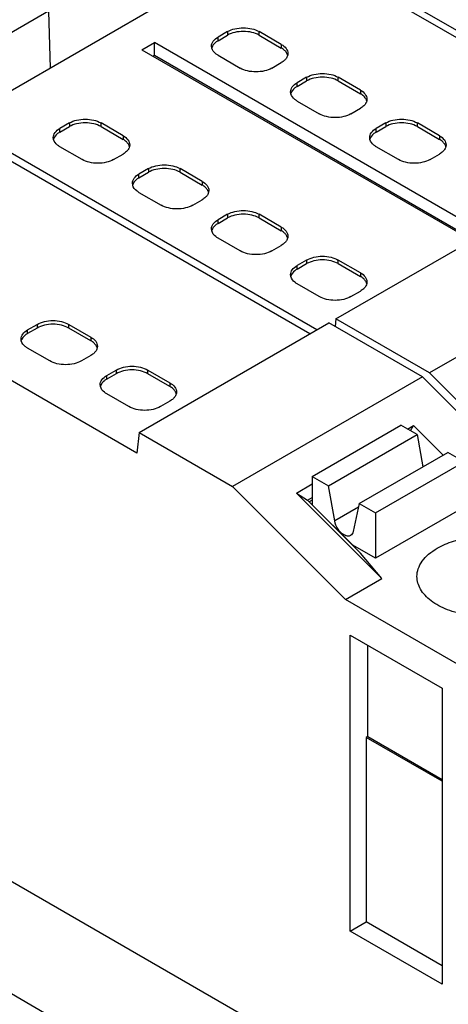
# Model space of a CAD drawing. Header units: inches. Extents: x 0 to 22, y 0 to 17.
# Tile 6 of 24: x 3.097 to 3.474, y 13.021 to 13.887. Entities that reach past the tile are written whole.
import ezdxf

# ---------------------------------------------------------------- set-up
doc = ezdxf.new("R2010")
doc.units = ezdxf.units.IN
doc.header["$LTSCALE"] = 1.21
doc.header["$MEASUREMENT"] = 0
doc.layers.get('0').update_dxf_attribs({"linetype": 'CONTINUOUS'})

msp = doc.modelspace()

# ---------------------------------------------------------------- linework, layer by layer
at = {"color": 7, "linetype": 'CONTINUOUS'}
for p, q in [((4.27857, 12.3431), (0.90225, 14.29255)), ((3.32536, 13.96073), (3.0414, 13.79678)), ((3.64199, 13.77792), (3.32536, 13.96073)), ((3.64756, 13.78113), (3.33092, 13.96395)), ((3.12179, 13.8943), (3.08187, 13.87125)), ((3.12179, 13.8943), (3.1233, 13.84407)), ((3.27942, 13.87635), (3.27107, 13.87153)), ((3.27942, 13.87635), (3.27942, 13.87313)), ((3.30726, 13.87313), (3.30726, 13.87635)), ((3.32675, 13.8651), (3.30726, 13.87635)), ((3.20405, 13.8604), (3.21518, 13.86683)), ((3.21518, 13.85558), (3.21518, 13.86683)), ((3.50558, 13.69915), (3.21518, 13.86683)), ((3.27107, 13.86831), (3.27942, 13.87313)), ((3.27107, 13.86831), (3.27107, 13.87153)), ((3.30726, 13.87313), (3.32675, 13.86188)), ((3.20405, 13.8604), (3.49444, 13.69272)), ((3.26555, 13.86172), (3.26531, 13.86349)), ((3.32675, 13.8651), (3.32675, 13.86188)), ((3.21379, 13.85477), (3.21518, 13.85558)), ((3.21518, 13.85558), (3.49584, 13.69353)), ((3.27107, 13.85545), (3.29056, 13.8442)), ((3.3184, 13.8442), (3.32675, 13.84902)), ((3.34902, 13.83616), (3.34067, 13.83134)), ((3.34067, 13.82813), (3.34902, 13.83295)), ((3.34067, 13.82813), (3.34067, 13.83134)), ((3.34902, 13.83616), (3.34902, 13.83295)), ((3.37686, 13.83295), (3.37686, 13.83616)), ((3.39635, 13.82491), (3.37686, 13.83616)), ((3.37686, 13.83295), (3.39635, 13.8217)), ((3.33514, 13.82153), (3.3349, 13.8233)), ((3.39635, 13.82491), (3.39635, 13.8217)), ((3.34067, 13.81527), (3.36016, 13.80402)), ((3.38799, 13.80402), (3.39635, 13.80884)), ((3.35803, 13.61396), (3.0414, 13.79678)), ((3.14023, 13.79598), (3.13188, 13.79116)), ((3.14023, 13.79598), (3.14023, 13.79276)), ((3.16807, 13.79276), (3.16807, 13.79598)), ((3.18755, 13.78473), (3.16807, 13.79598)), ((3.41862, 13.79598), (3.41027, 13.79116)), ((3.41862, 13.79598), (3.41862, 13.79276)), ((3.44646, 13.79276), (3.44646, 13.79598)), ((3.46594, 13.78473), (3.44646, 13.79598)), ((3.35189, 13.61042), (3.03526, 13.79324)), ((3.13188, 13.78794), (3.14023, 13.79276)), ((3.13188, 13.78794), (3.13188, 13.79116)), ((3.16807, 13.79276), (3.18755, 13.78151)), ((3.41027, 13.78794), (3.41862, 13.79276)), ((3.41027, 13.78794), (3.41027, 13.79116)), ((3.44646, 13.79276), (3.46594, 13.78151)), ((3.12635, 13.78135), (3.12611, 13.78312)), ((3.18755, 13.78473), (3.18755, 13.78151)), ((3.40474, 13.78135), (3.4045, 13.78312)), ((3.46594, 13.78473), (3.46594, 13.78151)), ((3.15136, 13.76383), (3.13188, 13.77508)), ((3.42975, 13.76383), (3.41027, 13.77508)), ((3.1792, 13.76383), (3.18755, 13.76865)), ((3.45759, 13.76383), (3.46594, 13.76865)), ((3.20983, 13.75579), (3.20147, 13.75097)), ((3.20147, 13.74776), (3.20983, 13.75258)), ((3.20983, 13.75579), (3.20983, 13.75258)), ((3.23766, 13.75258), (3.23766, 13.75579)), ((3.25715, 13.74454), (3.23766, 13.75579)), ((3.23766, 13.75258), (3.25715, 13.74133)), ((3.20147, 13.74776), (3.20147, 13.75097)), ((3.25715, 13.74454), (3.25715, 13.74133)), ((3.19595, 13.74116), (3.19571, 13.74293)), ((3.74097, 13.74005), (3.45701, 13.5761)), ((3.20147, 13.7349), (3.22096, 13.72365)), ((3.2488, 13.72365), (3.25715, 13.72847)), ((3.27942, 13.71561), (3.27107, 13.71079)), ((3.27107, 13.70757), (3.27942, 13.71239)), ((3.27107, 13.70757), (3.27107, 13.71079)), ((3.27942, 13.71561), (3.27942, 13.71239)), ((3.30726, 13.71239), (3.30726, 13.71561)), ((3.32675, 13.70436), (3.30726, 13.71561)), ((3.30726, 13.71239), (3.32675, 13.70114)), ((3.26555, 13.70098), (3.26531, 13.70275)), ((3.32675, 13.70436), (3.32675, 13.70114)), ((3.37473, 13.62361), (3.51114, 13.70237)), ((3.19951, 13.50552), (2.86823, 13.69679)), ((3.29056, 13.68346), (3.27107, 13.69471)), ((3.3184, 13.68346), (3.32675, 13.68828)), ((3.34902, 13.67542), (3.34067, 13.6706)), ((3.34902, 13.67542), (3.34902, 13.67221)), ((3.37686, 13.67221), (3.37686, 13.67542)), ((3.39635, 13.66417), (3.37686, 13.67542)), ((3.34067, 13.66739), (3.34902, 13.67221)), ((3.34067, 13.66739), (3.34067, 13.6706)), ((3.37686, 13.67221), (3.39635, 13.66096)), ((3.33514, 13.66079), (3.3349, 13.66257)), ((3.39635, 13.66417), (3.39635, 13.66096)), ((3.36016, 13.64328), (3.34067, 13.65453)), ((3.38799, 13.64328), (3.39635, 13.6481)), ((3.37473, 13.62361), (3.37398, 13.61695)), ((3.45701, 13.5761), (3.37473, 13.62361)), ((3.10347, 13.61401), (3.11182, 13.61884)), ((3.11182, 13.61562), (3.10347, 13.6108)), ((3.10347, 13.6108), (3.10347, 13.61401)), ((3.11182, 13.61884), (3.11182, 13.61562)), ((3.13966, 13.61562), (3.13966, 13.61884)), ((3.13966, 13.61884), (3.15914, 13.60758)), ((3.15914, 13.60437), (3.13966, 13.61562)), ((3.20156, 13.52362), (3.36859, 13.62006)), ((3.45087, 13.57255), (3.36859, 13.62006)), ((3.09794, 13.6042), (3.0977, 13.60598)), ((3.15914, 13.60758), (3.15914, 13.60437)), ((3.12295, 13.58669), (3.10347, 13.59794)), ((3.15914, 13.59151), (3.15079, 13.58669)), ((3.17306, 13.57383), (3.18141, 13.57865)), ((3.18141, 13.57544), (3.17306, 13.57061)), ((3.17306, 13.57061), (3.17306, 13.57383)), ((3.18141, 13.57865), (3.18141, 13.57544)), ((3.20925, 13.57544), (3.20925, 13.57865)), ((3.20925, 13.57865), (3.22874, 13.5674)), ((3.22874, 13.56419), (3.20925, 13.57544)), ((3.45087, 13.57255), (3.28384, 13.47611)), ((3.45087, 13.57255), (3.55031, 13.47335)), ((3.55645, 13.4769), (3.45701, 13.5761)), ((3.16754, 13.56402), (3.1673, 13.56579)), ((3.22874, 13.5674), (3.22874, 13.56419)), ((3.19255, 13.5465), (3.17306, 13.55776)), ((3.22874, 13.55133), (3.22039, 13.5465)), ((3.35402, 13.4851), (3.43196, 13.53011)), ((3.44631, 13.52182), (3.43196, 13.53011)), ((3.43772, 13.52678), (3.4431, 13.52989)), ((3.44049, 13.52518), (3.4431, 13.52989)), ((3.4431, 13.52989), (3.46918, 13.50387)), ((3.20156, 13.52362), (3.19951, 13.50552)), ((3.20156, 13.52362), (3.28384, 13.47611)), ((3.36836, 13.47682), (3.44631, 13.52182)), ((3.44631, 13.52182), (3.45121, 13.49349)), ((3.39535, 13.46124), (3.47329, 13.50624)), ((3.48764, 13.49796), (3.47329, 13.50624)), ((3.40969, 13.45295), (3.48764, 13.49796)), ((3.451, 13.49468), (3.45183, 13.49385)), ((3.35402, 13.4851), (3.35402, 13.46018)), ((3.35402, 13.4851), (3.36836, 13.47682)), ((3.38327, 13.37691), (3.28384, 13.47611)), ((3.3401, 13.47041), (3.35402, 13.47845)), ((3.3737, 13.44593), (3.36836, 13.47682)), ((3.3401, 13.47041), (3.34984, 13.46407)), ((3.41529, 13.3954), (3.3401, 13.47041)), ((3.34984, 13.46407), (3.35402, 13.46648)), ((3.39654, 13.41747), (3.34984, 13.46407)), ((3.35402, 13.46417), (3.3513, 13.46261)), ((3.35402, 13.46018), (3.38956, 13.42472)), ((3.39535, 13.46124), (3.39001, 13.43652)), ((3.39535, 13.46124), (3.40969, 13.45295)), ((3.48764, 13.4581), (3.40969, 13.41309)), ((3.39465, 13.45803), (3.3737, 13.44593)), ((3.40969, 13.45295), (3.40969, 13.41309)), ((3.40969, 13.41309), (3.38956, 13.42472)), ((3.41529, 13.3954), (3.39654, 13.41747)), ((3.38327, 13.37691), (3.41529, 13.3954)), ((3.48942, 13.31562), (3.38327, 13.37691)), ((3.38742, 13.34559), (3.46815, 13.29897)), ((3.38742, 13.08522), (3.38742, 13.34559)), ((3.40273, 13.25639), (3.40273, 13.33675)), ((3.46815, 13.29897), (3.46815, 13.0386)), ((4.37153, 12.38843), (2.81255, 13.28856)), ((3.40273, 13.25639), (3.40134, 13.25558)), ((3.46815, 13.21701), (3.40134, 13.25558)), ((3.40134, 13.25558), (3.40134, 13.09325)), ((3.40273, 13.25639), (3.46815, 13.21861)), ((3.38742, 13.08522), (3.40134, 13.09325)), ((3.46815, 13.05468), (3.40134, 13.09325)), ((3.46815, 13.0386), (3.38742, 13.08522))]:
    msp.add_line(p, q, dxfattribs=at)
for points, knots in [([(3.27942, 13.87635), (3.2814, 13.87749), (3.28599, 13.87915), (3.29334, 13.87995), (3.30069, 13.87915), (3.30529, 13.87749), (3.30726, 13.87635)], [0, 0, 0, 0, 0.237254, 0.5, 0.762746, 1, 1, 1, 1]), ([(3.30726, 13.87313), (3.30529, 13.87427), (3.30069, 13.87594), (3.29334, 13.87674), (3.28599, 13.87594), (3.2814, 13.87427), (3.27942, 13.87313)], [0, 0, 0, 0, 0.237254, 0.5, 0.762746, 1, 1, 1, 1]), ([(3.26531, 13.86349), (3.26531, 13.86424), (3.26558, 13.8658), (3.26725, 13.86885), (3.26944, 13.87059), (3.27107, 13.87153)], [0, 0, 0, 0, 0.218409, 0.452256, 1, 1, 1, 1]), ([(3.27107, 13.86831), (3.27037, 13.86791), (3.26804, 13.86636), (3.26608, 13.86399), (3.26555, 13.86205)], [0, 0, 0, 0, 0.286027, 1, 1, 1, 1]), ([(3.27107, 13.85545), (3.27037, 13.85585), (3.26804, 13.8574), (3.26608, 13.85977), (3.26555, 13.86172)], [0, 0, 0, 0, 0.286027, 1, 1, 1, 1]), ([(3.32675, 13.8651), (3.32838, 13.86416), (3.33057, 13.86242), (3.33224, 13.85937), (3.33251, 13.85781), (3.33251, 13.85706)], [0, 0, 0, 0, 0.547744, 0.781591, 1, 1, 1, 1]), ([(3.33038, 13.85899), (3.33014, 13.85927), (3.32906, 13.86038), (3.32778, 13.86129), (3.32675, 13.86188)], [0, 0, 0, 0, 0.234325, 1, 1, 1, 1]), ([(3.33232, 13.85545), (3.33224, 13.85576), (3.33182, 13.85706), (3.33106, 13.85822), (3.33038, 13.85899)], [0, 0, 0, 0, 0.237067, 1, 1, 1, 1]), ([(3.33251, 13.85706), (3.33251, 13.85616), (3.3321, 13.85425), (3.33103, 13.85265), (3.33038, 13.85191)], [0, 0, 0, 0, 0.47659, 1, 1, 1, 1]), ([(3.33038, 13.85191), (3.33014, 13.85164), (3.32906, 13.85052), (3.32778, 13.84962), (3.32675, 13.84902)], [0, 0, 0, 0, 0.234325, 1, 1, 1, 1]), ([(3.3184, 13.8442), (3.31642, 13.84306), (3.31183, 13.84139), (3.30448, 13.8406), (3.29713, 13.84139), (3.29253, 13.84306), (3.29056, 13.8442)], [0, 0, 0, 0, 0.237254, 0.5, 0.762746, 1, 1, 1, 1]), ([(3.34902, 13.83616), (3.351, 13.8373), (3.35559, 13.83897), (3.36294, 13.83977), (3.37029, 13.83897), (3.37488, 13.8373), (3.37686, 13.83616)], [0, 0, 0, 0, 0.237254, 0.5, 0.762746, 1, 1, 1, 1]), ([(3.3349, 13.8233), (3.3349, 13.82405), (3.33518, 13.82562), (3.33684, 13.82867), (3.33904, 13.8304), (3.34067, 13.83134)], [0, 0, 0, 0, 0.218409, 0.452256, 1, 1, 1, 1]), ([(3.37686, 13.83295), (3.37488, 13.83409), (3.37029, 13.83575), (3.36294, 13.83655), (3.35559, 13.83575), (3.351, 13.83409), (3.34902, 13.83295)], [0, 0, 0, 0, 0.237254, 0.5, 0.762746, 1, 1, 1, 1]), ([(3.34067, 13.82813), (3.33997, 13.82772), (3.33763, 13.82618), (3.33567, 13.8238), (3.33514, 13.82186)], [0, 0, 0, 0, 0.286027, 1, 1, 1, 1]), ([(3.39635, 13.82491), (3.39797, 13.82397), (3.40017, 13.82224), (3.40184, 13.81919), (3.40211, 13.81762), (3.40211, 13.81687)], [0, 0, 0, 0, 0.547744, 0.781591, 1, 1, 1, 1]), ([(3.34067, 13.81527), (3.33997, 13.81567), (3.33763, 13.81722), (3.33567, 13.81959), (3.33514, 13.82153)], [0, 0, 0, 0, 0.286027, 1, 1, 1, 1]), ([(3.39998, 13.81881), (3.39973, 13.81908), (3.39865, 13.82019), (3.39737, 13.8211), (3.39635, 13.8217)], [0, 0, 0, 0, 0.234325, 1, 1, 1, 1]), ([(3.40191, 13.81527), (3.40184, 13.81558), (3.40142, 13.81687), (3.40066, 13.81804), (3.39998, 13.81881)], [0, 0, 0, 0, 0.237067, 1, 1, 1, 1]), ([(3.40211, 13.81687), (3.40211, 13.81597), (3.4017, 13.81407), (3.40063, 13.81247), (3.39998, 13.81172)], [0, 0, 0, 0, 0.47659, 1, 1, 1, 1]), ([(3.39998, 13.81172), (3.39973, 13.81145), (3.39865, 13.81034), (3.39737, 13.80943), (3.39635, 13.80884)], [0, 0, 0, 0, 0.234325, 1, 1, 1, 1]), ([(3.14023, 13.79598), (3.1422, 13.79712), (3.1468, 13.79878), (3.15415, 13.79958), (3.1615, 13.79878), (3.16609, 13.79712), (3.16807, 13.79598)], [0, 0, 0, 0, 0.237254, 0.5, 0.762746, 1, 1, 1, 1]), ([(3.16807, 13.79276), (3.16609, 13.7939), (3.1615, 13.79557), (3.15415, 13.79637), (3.1468, 13.79557), (3.1422, 13.7939), (3.14023, 13.79276)], [0, 0, 0, 0, 0.237254, 0.5, 0.762746, 1, 1, 1, 1]), ([(3.38799, 13.80402), (3.38602, 13.80287), (3.38142, 13.80121), (3.37408, 13.80041), (3.36673, 13.80121), (3.36213, 13.80287), (3.36016, 13.80402)], [0, 0, 0, 0, 0.237254, 0.5, 0.762746, 1, 1, 1, 1]), ([(3.41862, 13.79598), (3.42059, 13.79712), (3.42519, 13.79878), (3.43254, 13.79958), (3.43988, 13.79878), (3.44448, 13.79712), (3.44646, 13.79598)], [0, 0, 0, 0, 0.237254, 0.5, 0.762746, 1, 1, 1, 1]), ([(3.44646, 13.79276), (3.44448, 13.7939), (3.43988, 13.79557), (3.43254, 13.79637), (3.42519, 13.79557), (3.42059, 13.7939), (3.41862, 13.79276)], [0, 0, 0, 0, 0.237254, 0.5, 0.762746, 1, 1, 1, 1]), ([(3.12611, 13.78312), (3.12611, 13.78387), (3.12639, 13.78543), (3.12805, 13.78849), (3.13025, 13.79022), (3.13188, 13.79116)], [0, 0, 0, 0, 0.218409, 0.452256, 1, 1, 1, 1]), ([(3.13188, 13.78794), (3.13118, 13.78754), (3.12884, 13.78599), (3.12688, 13.78362), (3.12635, 13.78168)], [0, 0, 0, 0, 0.286027, 1, 1, 1, 1]), ([(3.4045, 13.78312), (3.4045, 13.78387), (3.40478, 13.78543), (3.40644, 13.78849), (3.40864, 13.79022), (3.41027, 13.79116)], [0, 0, 0, 0, 0.218409, 0.452256, 1, 1, 1, 1]), ([(3.41027, 13.78794), (3.40957, 13.78754), (3.40723, 13.78599), (3.40527, 13.78362), (3.40474, 13.78168)], [0, 0, 0, 0, 0.286027, 1, 1, 1, 1]), ([(3.13188, 13.77508), (3.13118, 13.77549), (3.12884, 13.77703), (3.12688, 13.7794), (3.12635, 13.78135)], [0, 0, 0, 0, 0.286027, 1, 1, 1, 1]), ([(3.18755, 13.78473), (3.18918, 13.78379), (3.19138, 13.78206), (3.19304, 13.779), (3.19332, 13.77744), (3.19332, 13.77669)], [0, 0, 0, 0, 0.547744, 0.781591, 1, 1, 1, 1]), ([(3.19118, 13.77863), (3.19094, 13.7789), (3.18986, 13.78001), (3.18858, 13.78092), (3.18755, 13.78151)], [0, 0, 0, 0, 0.234325, 1, 1, 1, 1]), ([(3.19312, 13.77508), (3.19304, 13.7754), (3.19263, 13.77669), (3.19187, 13.77785), (3.19118, 13.77863)], [0, 0, 0, 0, 0.237067, 1, 1, 1, 1]), ([(3.41027, 13.77508), (3.40957, 13.77549), (3.40723, 13.77703), (3.40527, 13.7794), (3.40474, 13.78135)], [0, 0, 0, 0, 0.286027, 1, 1, 1, 1]), ([(3.46594, 13.78473), (3.46757, 13.78379), (3.46977, 13.78206), (3.47143, 13.779), (3.47171, 13.77744), (3.47171, 13.77669)], [0, 0, 0, 0, 0.547744, 0.781591, 1, 1, 1, 1]), ([(3.46957, 13.77863), (3.46933, 13.7789), (3.46825, 13.78001), (3.46697, 13.78092), (3.46594, 13.78151)], [0, 0, 0, 0, 0.234325, 1, 1, 1, 1]), ([(3.47151, 13.77508), (3.47143, 13.7754), (3.47102, 13.77669), (3.47025, 13.77785), (3.46957, 13.77863)], [0, 0, 0, 0, 0.237067, 1, 1, 1, 1]), ([(3.19118, 13.77154), (3.19094, 13.77127), (3.18986, 13.77016), (3.18858, 13.76925), (3.18755, 13.76865)], [0, 0, 0, 0, 0.234325, 1, 1, 1, 1]), ([(3.19332, 13.77669), (3.19332, 13.77579), (3.19291, 13.77388), (3.19184, 13.77228), (3.19118, 13.77154)], [0, 0, 0, 0, 0.47659, 1, 1, 1, 1]), ([(3.46957, 13.77154), (3.46933, 13.77127), (3.46825, 13.77016), (3.46697, 13.76925), (3.46594, 13.76865)], [0, 0, 0, 0, 0.234325, 1, 1, 1, 1]), ([(3.47171, 13.77669), (3.47171, 13.77579), (3.4713, 13.77388), (3.47023, 13.77228), (3.46957, 13.77154)], [0, 0, 0, 0, 0.47659, 1, 1, 1, 1]), ([(3.1792, 13.76383), (3.17723, 13.76269), (3.17263, 13.76102), (3.16528, 13.76023), (3.15794, 13.76102), (3.15334, 13.76269), (3.15136, 13.76383)], [0, 0, 0, 0, 0.237254, 0.5, 0.762746, 1, 1, 1, 1]), ([(3.45759, 13.76383), (3.45562, 13.76269), (3.45102, 13.76102), (3.44367, 13.76023), (3.43632, 13.76102), (3.43173, 13.76269), (3.42975, 13.76383)], [0, 0, 0, 0, 0.237254, 0.5, 0.762746, 1, 1, 1, 1]), ([(3.20983, 13.75579), (3.2118, 13.75693), (3.2164, 13.7586), (3.22375, 13.7594), (3.23109, 13.7586), (3.23569, 13.75693), (3.23766, 13.75579)], [0, 0, 0, 0, 0.237254, 0.5, 0.762746, 1, 1, 1, 1]), ([(3.23766, 13.75258), (3.23569, 13.75372), (3.23109, 13.75539), (3.22375, 13.75618), (3.2164, 13.75539), (3.2118, 13.75372), (3.20983, 13.75258)], [0, 0, 0, 0, 0.237254, 0.5, 0.762746, 1, 1, 1, 1]), ([(3.19571, 13.74293), (3.19571, 13.74368), (3.19598, 13.74525), (3.19765, 13.7483), (3.19985, 13.75003), (3.20147, 13.75097)], [0, 0, 0, 0, 0.218409, 0.452256, 1, 1, 1, 1]), ([(3.20147, 13.74776), (3.20078, 13.74735), (3.19844, 13.74581), (3.19648, 13.74343), (3.19595, 13.74149)], [0, 0, 0, 0, 0.286027, 1, 1, 1, 1]), ([(3.25715, 13.74454), (3.25878, 13.7436), (3.26098, 13.74187), (3.26264, 13.73882), (3.26292, 13.73725), (3.26292, 13.73651)], [0, 0, 0, 0, 0.547744, 0.781591, 1, 1, 1, 1]), ([(3.20147, 13.7349), (3.20078, 13.7353), (3.19844, 13.73685), (3.19648, 13.73922), (3.19595, 13.74116)], [0, 0, 0, 0, 0.286027, 1, 1, 1, 1]), ([(3.26078, 13.73844), (3.26054, 13.73871), (3.25946, 13.73982), (3.25818, 13.74073), (3.25715, 13.74133)], [0, 0, 0, 0, 0.234325, 1, 1, 1, 1]), ([(3.26272, 13.7349), (3.26264, 13.73521), (3.26223, 13.7365), (3.26146, 13.73767), (3.26078, 13.73844)], [0, 0, 0, 0, 0.237067, 1, 1, 1, 1]), ([(3.26292, 13.73651), (3.26292, 13.7356), (3.26251, 13.7337), (3.26143, 13.7321), (3.26078, 13.73136)], [0, 0, 0, 0, 0.47659, 1, 1, 1, 1]), ([(3.26078, 13.73136), (3.26054, 13.73108), (3.25946, 13.72997), (3.25818, 13.72906), (3.25715, 13.72847)], [0, 0, 0, 0, 0.234325, 1, 1, 1, 1]), ([(3.2488, 13.72365), (3.24682, 13.72251), (3.24223, 13.72084), (3.23488, 13.72004), (3.22753, 13.72084), (3.22294, 13.72251), (3.22096, 13.72365)], [0, 0, 0, 0, 0.237254, 0.5, 0.762746, 1, 1, 1, 1]), ([(3.27942, 13.71561), (3.2814, 13.71675), (3.28599, 13.71842), (3.29334, 13.71921), (3.30069, 13.71842), (3.30529, 13.71675), (3.30726, 13.71561)], [0, 0, 0, 0, 0.237254, 0.5, 0.762746, 1, 1, 1, 1]), ([(3.26531, 13.70275), (3.26531, 13.7035), (3.26558, 13.70506), (3.26725, 13.70812), (3.26944, 13.70985), (3.27107, 13.71079)], [0, 0, 0, 0, 0.218409, 0.452256, 1, 1, 1, 1]), ([(3.30726, 13.71239), (3.30529, 13.71354), (3.30069, 13.7152), (3.29334, 13.716), (3.28599, 13.7152), (3.2814, 13.71354), (3.27942, 13.71239)], [0, 0, 0, 0, 0.237254, 0.5, 0.762746, 1, 1, 1, 1]), ([(3.27107, 13.70757), (3.27037, 13.70717), (3.26804, 13.70562), (3.26608, 13.70325), (3.26555, 13.70131)], [0, 0, 0, 0, 0.286027, 1, 1, 1, 1]), ([(3.27107, 13.69471), (3.27037, 13.69512), (3.26804, 13.69666), (3.26608, 13.69904), (3.26555, 13.70098)], [0, 0, 0, 0, 0.286027, 1, 1, 1, 1]), ([(3.32675, 13.70436), (3.32838, 13.70342), (3.33057, 13.70169), (3.33224, 13.69863), (3.33251, 13.69707), (3.33251, 13.69632)], [0, 0, 0, 0, 0.547744, 0.781591, 1, 1, 1, 1]), ([(3.33038, 13.69826), (3.33014, 13.69853), (3.32906, 13.69964), (3.32778, 13.70055), (3.32675, 13.70114)], [0, 0, 0, 0, 0.234325, 1, 1, 1, 1]), ([(3.33232, 13.69472), (3.33224, 13.69503), (3.33182, 13.69632), (3.33106, 13.69748), (3.33038, 13.69826)], [0, 0, 0, 0, 0.237067, 1, 1, 1, 1]), ([(3.33251, 13.69632), (3.33251, 13.69542), (3.3321, 13.69352), (3.33103, 13.69191), (3.33038, 13.69117)], [0, 0, 0, 0, 0.47659, 1, 1, 1, 1]), ([(3.3184, 13.68346), (3.31642, 13.68232), (3.31183, 13.68066), (3.30448, 13.67986), (3.29713, 13.68066), (3.29253, 13.68232), (3.29056, 13.68346)], [0, 0, 0, 0, 0.237254, 0.5, 0.762746, 1, 1, 1, 1]), ([(3.33038, 13.69117), (3.33014, 13.6909), (3.32906, 13.68979), (3.32778, 13.68888), (3.32675, 13.68828)], [0, 0, 0, 0, 0.234325, 1, 1, 1, 1]), ([(3.34902, 13.67542), (3.351, 13.67657), (3.35559, 13.67823), (3.36294, 13.67903), (3.37029, 13.67823), (3.37488, 13.67657), (3.37686, 13.67542)], [0, 0, 0, 0, 0.237254, 0.5, 0.762746, 1, 1, 1, 1]), ([(3.37686, 13.67221), (3.37488, 13.67335), (3.37029, 13.67502), (3.36294, 13.67581), (3.35559, 13.67502), (3.351, 13.67335), (3.34902, 13.67221)], [0, 0, 0, 0, 0.237254, 0.5, 0.762746, 1, 1, 1, 1]), ([(3.3349, 13.66257), (3.3349, 13.66332), (3.33518, 13.66488), (3.33684, 13.66793), (3.33904, 13.66966), (3.34067, 13.6706)], [0, 0, 0, 0, 0.218409, 0.452256, 1, 1, 1, 1]), ([(3.34067, 13.66739), (3.33997, 13.66698), (3.33763, 13.66544), (3.33567, 13.66307), (3.33514, 13.66112)], [0, 0, 0, 0, 0.286027, 1, 1, 1, 1]), ([(3.34067, 13.65453), (3.33997, 13.65493), (3.33763, 13.65648), (3.33567, 13.65885), (3.33514, 13.66079)], [0, 0, 0, 0, 0.286027, 1, 1, 1, 1]), ([(3.39635, 13.66417), (3.39797, 13.66323), (3.40017, 13.6615), (3.40184, 13.65845), (3.40211, 13.65689), (3.40211, 13.65614)], [0, 0, 0, 0, 0.547744, 0.781591, 1, 1, 1, 1]), ([(3.39998, 13.65807), (3.39973, 13.65834), (3.39865, 13.65946), (3.39737, 13.66037), (3.39635, 13.66096)], [0, 0, 0, 0, 0.234325, 1, 1, 1, 1]), ([(3.40191, 13.65453), (3.40184, 13.65484), (3.40142, 13.65613), (3.40066, 13.6573), (3.39998, 13.65807)], [0, 0, 0, 0, 0.237067, 1, 1, 1, 1]), ([(3.39998, 13.65099), (3.39973, 13.65071), (3.39865, 13.6496), (3.39737, 13.64869), (3.39635, 13.6481)], [0, 0, 0, 0, 0.234325, 1, 1, 1, 1]), ([(3.40211, 13.65614), (3.40211, 13.65524), (3.4017, 13.65333), (3.40063, 13.65173), (3.39998, 13.65099)], [0, 0, 0, 0, 0.47659, 1, 1, 1, 1]), ([(3.38799, 13.64328), (3.38602, 13.64214), (3.38142, 13.64047), (3.37408, 13.63967), (3.36673, 13.64047), (3.36213, 13.64214), (3.36016, 13.64328)], [0, 0, 0, 0, 0.237254, 0.5, 0.762746, 1, 1, 1, 1]), ([(3.0977, 13.60598), (3.0977, 13.60673), (3.09798, 13.60829), (3.09964, 13.61134), (3.10184, 13.61307), (3.10347, 13.61401)], [0, 0, 0, 0, 0.218409, 0.452256, 1, 1, 1, 1]), ([(3.11182, 13.61884), (3.11379, 13.61998), (3.11839, 13.62164), (3.12574, 13.62244), (3.13308, 13.62164), (3.13768, 13.61998), (3.13966, 13.61884)], [0, 0, 0, 0, 0.237254, 0.5, 0.762746, 1, 1, 1, 1]), ([(3.13966, 13.61562), (3.13768, 13.61676), (3.13308, 13.61843), (3.12574, 13.61922), (3.11839, 13.61843), (3.11379, 13.61676), (3.11182, 13.61562)], [0, 0, 0, 0, 0.237254, 0.5, 0.762746, 1, 1, 1, 1]), ([(3.10347, 13.6108), (3.10277, 13.6104), (3.10043, 13.60885), (3.09847, 13.60648), (3.09794, 13.60453)], [0, 0, 0, 0, 0.286027, 1, 1, 1, 1]), ([(3.15914, 13.60758), (3.16077, 13.60664), (3.16297, 13.60491), (3.16463, 13.60186), (3.16491, 13.6003), (3.16491, 13.59955)], [0, 0, 0, 0, 0.547744, 0.781591, 1, 1, 1, 1]), ([(3.10347, 13.59794), (3.10277, 13.59834), (3.10043, 13.59989), (3.09847, 13.60226), (3.09794, 13.6042)], [0, 0, 0, 0, 0.286027, 1, 1, 1, 1]), ([(3.16277, 13.60148), (3.16253, 13.60176), (3.16145, 13.60287), (3.16017, 13.60378), (3.15914, 13.60437)], [0, 0, 0, 0, 0.234325, 1, 1, 1, 1]), ([(3.16471, 13.59794), (3.16463, 13.59825), (3.16422, 13.59954), (3.16345, 13.60071), (3.16277, 13.60148)], [0, 0, 0, 0, 0.237067, 1, 1, 1, 1]), ([(3.16491, 13.59955), (3.16491, 13.59865), (3.1645, 13.59674), (3.16343, 13.59514), (3.16277, 13.5944)], [0, 0, 0, 0, 0.47659, 1, 1, 1, 1]), ([(3.16277, 13.5944), (3.16253, 13.59412), (3.16145, 13.59301), (3.16017, 13.5921), (3.15914, 13.59151)], [0, 0, 0, 0, 0.234325, 1, 1, 1, 1]), ([(3.15079, 13.58669), (3.14882, 13.58555), (3.14422, 13.58388), (3.13687, 13.58309), (3.12952, 13.58388), (3.12493, 13.58555), (3.12295, 13.58669)], [0, 0, 0, 0, 0.237254, 0.5, 0.762746, 1, 1, 1, 1]), ([(3.18141, 13.57865), (3.18339, 13.57979), (3.18799, 13.58146), (3.19533, 13.58225), (3.20268, 13.58146), (3.20728, 13.57979), (3.20925, 13.57865)], [0, 0, 0, 0, 0.237254, 0.5, 0.762746, 1, 1, 1, 1]), ([(3.1673, 13.56579), (3.1673, 13.56654), (3.16757, 13.56811), (3.16924, 13.57116), (3.17143, 13.57289), (3.17306, 13.57383)], [0, 0, 0, 0, 0.218409, 0.452256, 1, 1, 1, 1]), ([(3.20925, 13.57544), (3.20728, 13.57658), (3.20268, 13.57824), (3.19533, 13.57904), (3.18799, 13.57824), (3.18339, 13.57658), (3.18141, 13.57544)], [0, 0, 0, 0, 0.237254, 0.5, 0.762746, 1, 1, 1, 1]), ([(3.17306, 13.57061), (3.17236, 13.57021), (3.17003, 13.56866), (3.16807, 13.56629), (3.16754, 13.56435)], [0, 0, 0, 0, 0.286027, 1, 1, 1, 1]), ([(3.17306, 13.55776), (3.17236, 13.55816), (3.17003, 13.55971), (3.16807, 13.56208), (3.16754, 13.56402)], [0, 0, 0, 0, 0.286027, 1, 1, 1, 1]), ([(3.22874, 13.5674), (3.23037, 13.56646), (3.23257, 13.56473), (3.23423, 13.56168), (3.2345, 13.56011), (3.2345, 13.55936)], [0, 0, 0, 0, 0.547744, 0.781591, 1, 1, 1, 1]), ([(3.23237, 13.5613), (3.23213, 13.56157), (3.23105, 13.56268), (3.22977, 13.56359), (3.22874, 13.56419)], [0, 0, 0, 0, 0.234325, 1, 1, 1, 1]), ([(3.23237, 13.55421), (3.23213, 13.55394), (3.23105, 13.55283), (3.22977, 13.55192), (3.22874, 13.55133)], [0, 0, 0, 0, 0.234325, 1, 1, 1, 1]), ([(3.23431, 13.55776), (3.23423, 13.55807), (3.23381, 13.55936), (3.23305, 13.56052), (3.23237, 13.5613)], [0, 0, 0, 0, 0.237067, 1, 1, 1, 1]), ([(3.2345, 13.55936), (3.2345, 13.55846), (3.2341, 13.55656), (3.23302, 13.55495), (3.23237, 13.55421)], [0, 0, 0, 0, 0.47659, 1, 1, 1, 1]), ([(3.22039, 13.5465), (3.21841, 13.54536), (3.21382, 13.5437), (3.20647, 13.5429), (3.19912, 13.5437), (3.19453, 13.54536), (3.19255, 13.5465)], [0, 0, 0, 0, 0.237254, 0.5, 0.762746, 1, 1, 1, 1]), ([(3.38185, 13.43367), (3.37974, 13.43489), (3.37618, 13.43868), (3.37414, 13.4434), (3.3737, 13.44593)], [0, 0, 0, 0, 0.487733, 1, 1, 1, 1]), ([(3.38776, 13.43308), (3.38696, 13.43262), (3.38478, 13.43229), (3.38283, 13.4331), (3.38185, 13.43367)], [0, 0, 0, 0, 0.449117, 1, 1, 1, 1]), ([(3.39001, 13.43652), (3.38985, 13.43579), (3.38936, 13.43444), (3.38833, 13.43341), (3.38776, 13.43308)], [0, 0, 0, 0, 0.531519, 1, 1, 1, 1]), ([(3.46398, 13.42193), (3.46846, 13.42452), (3.4786, 13.42872), (3.49513, 13.43206), (3.51262, 13.4326), (3.52968, 13.43028), (3.54494, 13.42529), (3.55725, 13.41799), (3.56452, 13.40993), (3.56752, 13.40291), (3.56809, 13.39938), (3.56814, 13.39765)], [0, 0, 0, 0, 0.128374, 0.269566, 0.416399, 0.56063, 0.694506, 0.812286, 0.912275, 0.957104, 1, 1, 1, 1]), ([(3.44611, 13.39702), (3.44611, 13.39934), (3.44696, 13.40419), (3.45064, 13.41094), (3.45644, 13.41704), (3.4613, 13.42039), (3.46398, 13.42193)], [0, 0, 0, 0, 0.217787, 0.450917, 0.710299, 1, 1, 1, 1]), ([(3.49075, 13.36308), (3.48465, 13.36406), (3.47332, 13.36697), (3.46071, 13.37353), (3.45319, 13.38022), (3.44917, 13.3855), (3.44668, 13.39115), (3.44611, 13.3951), (3.44611, 13.39702)], [0, 0, 0, 0, 0.306979, 0.577307, 0.69628, 0.804701, 0.904714, 1, 1, 1, 1])]:
    msp.add_open_spline(points, degree=3, knots=knots, dxfattribs=at)

doc.saveas('drawing.dxf')
